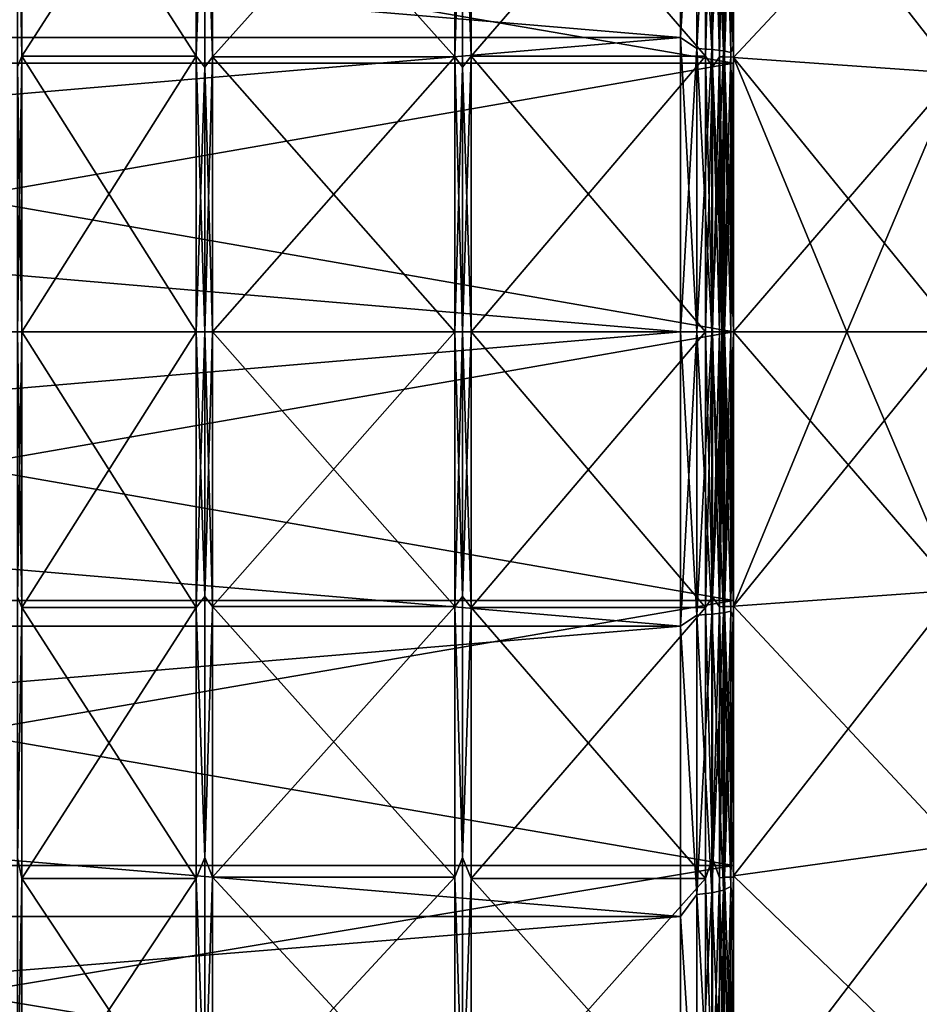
# Model space of a CAD drawing. Header units: metres. Extents: x 59 to 124, y -85 to 86.
# Tile 15 of 186: x 97 to 106, y -6 to 3. Entities that reach past the tile are written whole.
import ezdxf

# ---------------------------------------------------------------- set-up
doc = ezdxf.new("R2010")
doc.units = ezdxf.units.M
doc.layers.add('solid_21414500', color=7, linetype='CONTINUOUS')

msp = doc.modelspace()

# ---------------------------------------------------------------- linework, layer by layer
at = {"layer": 'solid_21414500'}
for points in [[(103.5, 2.772344, -22.832304), (71, 2.772341, -22.832281), (71, 5.50426, -22.331661)], [(103.5, 5.50426, -22.331661), (103.5, 2.772344, -22.832304), (71, 5.50426, -22.331661)], [(103.5, 5.50426, 22.331661), (71, 5.50426, 22.331661), (71, 2.772341, 22.832281)], [(103.5, 2.772344, 22.832304), (103.5, 5.50426, 22.331661), (71, 2.772341, 22.832281)], [(103.65406, 5.298555, -22.356361), (103.5, 2.772344, -22.832304), (103.5, 5.50426, -22.331661)], [(103.65406, 5.298555, 22.356361), (103.5, 5.50426, 22.331661), (103.5, 2.772344, 22.832304)], [(103.65406, 2.667313, -22.82032), (103.5, 2.772344, -22.832304), (103.65406, 5.298555, -22.356361)], [(103.65406, 5.298555, 22.356361), (103.5, 2.772344, 22.832304), (103.65406, 2.667313, 22.82032)], [(103.65406, 5.298555, 22.356361), (103.65406, 2.667313, 22.82032), (103.79364, 5.282186, 22.287294)], [(103.65406, 5.298555, -22.356361), (103.79364, 5.282186, -22.287294), (103.79364, 2.659073, -22.749819)], [(103.65406, 2.667313, -22.82032), (103.65406, 5.298555, -22.356361), (103.79364, 2.659073, -22.749819)], [(103.975525, 5.224489, 22.043854), (104, 2.700742, 22.337273), (104, 5.374328, 21.848721)], [(103.975525, 5.224489, -22.043854), (104, 5.374327, -21.848721), (104, 2.700742, -22.337273)], [(104, 5.374328, 21.848721), (104, 2.700742, 22.337273), (104, 5.025941, 20.389696)], [(104, 2.700742, -22.337273), (104, 5.374327, -21.848721), (104, 5.025941, -20.389696)], [(103.65406, 2.667313, 22.82032), (103.79364, 2.659073, 22.749819), (103.79364, 5.282186, 22.287294)], [(103.79364, 5.282186, 22.287294), (103.79364, 2.659073, 22.749819), (103.904419, 5.256663, 22.179604)], [(103.79364, 5.282186, -22.287294), (103.904419, 5.256663, -22.179604), (103.904419, 2.646224, -22.639894)], [(103.79364, 2.659073, -22.749819), (103.79364, 5.282186, -22.287294), (103.904419, 2.646224, -22.639894)], [(103.79364, 2.659073, 22.749819), (103.904419, 2.646224, 22.639894), (103.904419, 5.256663, 22.179604)], [(103.904419, 5.256663, 22.179604), (103.904419, 2.646224, 22.639894), (103.975525, 5.224489, 22.043854)], [(103.904419, 5.256663, -22.179604), (103.975525, 5.224489, -22.043854), (103.975525, 2.630028, -22.501328)], [(103.904419, 2.646224, -22.639894), (103.904419, 5.256663, -22.179604), (103.975525, 2.630028, -22.501328)], [(103.904419, 2.646224, 22.639894), (103.975525, 2.630028, 22.501328), (103.975525, 5.224489, 22.043854)], [(103.975525, 5.224489, 22.043854), (103.975525, 2.630028, 22.501328), (104, 2.700742, 22.337273)], [(103.975525, 2.630028, -22.501328), (103.975525, 5.224489, -22.043854), (104, 2.700742, -22.337273)], [(97.257149, 4.952338, 20.092426), (97.300003, 2.594398, 20.536774), (97.300003, 5.147881, 20.049671)], [(97.257149, 4.952338, -20.092426), (97.300003, 5.147881, -20.049671), (97.300003, 2.594398, -20.536774)], [(97.300003, 5.147881, -20.049671), (98.939323, 5.147881, -20.049671), (98.939323, 2.594398, -20.536774)], [(97.300003, 2.594398, -20.536774), (97.300003, 5.147881, -20.049671), (98.939323, 2.594398, -20.536774)], [(97.300003, 2.594398, 20.536774), (98.939323, 2.594398, 20.536774), (98.939323, 5.147881, 20.049671)], [(97.300003, 5.147881, 20.049671), (97.300003, 2.594398, 20.536774), (98.939323, 5.147881, 20.049671)], [(99.020859, 4.950563, -20.085224), (98.939323, 2.594398, -20.536774), (98.939323, 5.147881, -20.049671)], [(99.020859, 4.950563, 20.085224), (98.939323, 5.147881, 20.049671), (98.939323, 2.594398, 20.536774)], [(99.020859, 4.950563, -20.085224), (99.093475, 5.134655, -19.998161), (99.093475, 2.587733, -20.484013)], [(99.020859, 4.950563, 20.085224), (99.093475, 2.587733, 20.484013), (99.093475, 5.134655, 19.998161)], [(101.376526, 2.587733, -20.484013), (99.093475, 2.587733, -20.484013), (99.093475, 5.134655, -19.998161)], [(101.376526, 2.587733, -20.484013), (99.093475, 5.134655, -19.998161), (101.376526, 5.134655, -19.998161)], [(101.376526, 5.134655, 19.998161), (99.093475, 5.134655, 19.998161), (99.093475, 2.587733, 20.484013)], [(101.376526, 5.134655, 19.998161), (99.093475, 2.587733, 20.484013), (101.376526, 2.587733, 20.484013)], [(101.376526, 2.587733, -20.484013), (101.376526, 5.134655, -19.998161), (101.449142, 4.950563, -20.085224)], [(101.376526, 5.134655, 19.998161), (101.376526, 2.587733, 20.484013), (101.449142, 4.950563, 20.085224)], [(101.449142, 4.950563, 20.085224), (101.530678, 2.594398, 20.536774), (101.530678, 5.147881, 20.049671)], [(101.449142, 4.950563, -20.085224), (101.530678, 5.147881, -20.049671), (101.530678, 2.594398, -20.536774)], [(101.530678, 5.147881, -20.049671), (103.735001, 5.147881, -20.049671), (103.735001, 2.594398, -20.536774)], [(101.530678, 2.594398, -20.536774), (101.530678, 5.147881, -20.049671), (103.735001, 2.594398, -20.536774)], [(101.530678, 2.594398, 20.536774), (103.735001, 2.594398, 20.536774), (103.735001, 5.147881, 20.049671)], [(101.530678, 5.147881, 20.049671), (101.530678, 2.594398, 20.536774), (103.735001, 5.147881, 20.049671)], [(103.802521, 4.951992, -20.091021), (103.735001, 2.594398, -20.536774), (103.735001, 5.147881, -20.049671)], [(103.802521, 4.951992, 20.091021), (103.735001, 5.147881, 20.049671), (103.735001, 2.594398, 20.536774)], [(103.866585, 5.140321, -20.020229), (103.866585, 2.590588, -20.506617), (103.802521, 4.951992, -20.091021)], [(103.866585, 2.590588, 20.506617), (103.866585, 5.140321, 20.020229), (103.802521, 4.951992, 20.091021)], [(103.913132, 2.587733, -20.484013), (103.866585, 2.590588, -20.506617), (103.866585, 5.140321, -20.020229)], [(103.913132, 5.134655, -19.998161), (103.913132, 2.587733, -20.484013), (103.866585, 5.140321, -20.020229)], [(103.913132, 5.134655, 19.998161), (103.866585, 5.140321, 20.020229), (103.866585, 2.590588, 20.506617)], [(103.913132, 2.587733, 20.484013), (103.913132, 5.134655, 19.998161), (103.866585, 2.590588, 20.506617)], [(103.913132, 2.587733, 20.484013), (104, 2.587678, 20.484003), (104, 5.13471, 19.998148)], [(103.913132, 2.587733, 20.484013), (104, 5.13471, 19.998148), (103.913132, 5.134655, 19.998161)], [(103.913132, 5.134655, -19.998161), (104, 5.13471, -19.998148), (104, 2.587678, -20.484003)], [(103.913132, 5.134655, -19.998161), (104, 2.587678, -20.484003), (103.913132, 2.587733, -20.484013)], [(104, 5.123928, 19.956659), (104, 5.13471, 19.998148), (104, 2.587678, 20.484003)], [(104, 5.123928, -19.956659), (104, 2.587678, -20.484003), (104, 5.13471, -19.998148)], [(104, 2.582376, 20.44146), (104, 5.123928, 19.956659), (104, 2.587678, 20.484003)], [(104, 5.123928, -19.956659), (104, 2.582376, -20.44146), (104, 2.587678, -20.484003)], [(106.099998, 2.434099, -19.268036), (104, 2.582376, -20.44146), (104, 5.123928, -19.956659)], [(106.099998, 2.434099, -19.268036), (104, 5.123928, -19.956659), (106.099998, 4.829924, -18.811029)], [(106.099998, 4.829924, 18.811029), (104, 5.123928, 19.956659), (104, 2.582376, 20.44146)], [(89.5, 5.025941, 20.389696), (104, 5.025941, 20.389696), (104, 2.531156, 20.846886)], [(89.5, 2.531156, 20.846886), (89.5, 5.025941, 20.389696), (104, 2.531156, 20.846886)], [(89.5, 2.531156, -20.846886), (104, 2.531156, -20.846886), (104, 5.025941, -20.389696)], [(89.5, 5.025941, -20.389696), (89.5, 2.531156, -20.846886), (104, 5.025941, -20.389696)], [(104, 2.700742, 22.337273), (104, 2.531156, 20.846886), (104, 5.025941, 20.389696)], [(104, 2.700742, -22.337273), (104, 5.025941, -20.389696), (104, 2.531156, -20.846886)], [(97.257149, 4.952338, 20.092426), (97.257149, 2.494356, 20.542868), (97.300003, 2.594398, 20.536774)], [(97.257149, 2.494356, -20.542868), (97.257149, 4.952338, -20.092426), (97.300003, 2.594398, -20.536774)], [(99.020859, 2.493462, -20.535505), (98.939323, 2.594398, -20.536774), (99.020859, 4.950563, -20.085224)], [(99.020859, 4.950563, 20.085224), (98.939323, 2.594398, 20.536774), (99.020859, 2.493462, 20.535505)], [(99.020859, 2.493462, -20.535505), (99.020859, 4.950563, -20.085224), (99.093475, 2.587733, -20.484013)], [(99.020859, 4.950563, 20.085224), (99.020859, 2.493462, 20.535505), (99.093475, 2.587733, 20.484013)], [(101.376526, 2.587733, -20.484013), (101.449142, 4.950563, -20.085224), (101.449142, 2.493462, -20.535505)], [(101.376526, 2.587733, 20.484013), (101.449142, 2.493462, 20.535505), (101.449142, 4.950563, 20.085224)], [(101.449142, 2.493462, 20.535505), (101.530678, 2.594398, 20.536774), (101.449142, 4.950563, 20.085224)], [(101.449142, 4.950563, -20.085224), (101.530678, 2.594398, -20.536774), (101.449142, 2.493462, -20.535505)], [(103.802521, 4.951992, -20.091021), (103.802521, 2.494181, -20.541431), (103.735001, 2.594398, -20.536774)], [(103.802521, 2.494181, 20.541431), (103.802521, 4.951992, 20.091021), (103.735001, 2.594398, 20.536774)], [(103.866585, 2.590588, -20.506617), (103.802521, 2.494181, -20.541431), (103.802521, 4.951992, -20.091021)], [(103.866585, 2.590588, 20.506617), (103.802521, 4.951992, 20.091021), (103.802521, 2.494181, 20.541431)], [(106.099998, 4.829924, 18.811029), (104, 2.582376, 20.44146), (106.099998, 2.434099, 19.268036)], [(103.5, 2.772344, 22.832304), (71, 2.772341, 22.832281), (71, 0, 23)], [(103.5, 0, 23), (103.5, 2.772344, 22.832304), (71, 0, 23)], [(103.5, 2.772344, -22.832304), (103.5, 0, -23), (71, 2.772341, -22.832281)], [(103.5, 0, -23), (71, 0, -23), (71, 2.772341, -22.832281)], [(103.65406, 0, -22.975674), (103.5, 0, -23), (103.5, 2.772344, -22.832304)], [(103.65406, 2.667313, -22.82032), (103.65406, 0, -22.975674), (103.5, 2.772344, -22.832304)], [(103.65406, 2.667313, 22.82032), (103.5, 2.772344, 22.832304), (103.5, 0, 23)], [(103.975525, 2.630028, -22.501328), (104, 2.700742, -22.337273), (104, 0, -22.5)], [(103.975525, 0, 22.654509), (104, 0, 22.5), (104, 2.700742, 22.337273)], [(103.975525, 2.630028, 22.501328), (103.975525, 0, 22.654509), (104, 2.700742, 22.337273)], [(104, 2.700742, 22.337273), (104, 0, 22.5), (104, 2.531156, 20.846886)], [(104, 2.700742, -22.337273), (104, 2.531156, -20.846886), (104, 0, -21)], [(104, 2.700742, -22.337273), (104, 0, -21), (104, 0, -22.5)], [(103.65406, 2.667313, 22.82032), (103.5, 0, 23), (103.65406, 0, 22.975674)], [(103.65406, 2.667313, -22.82032), (103.79364, 0, -22.904694), (103.65406, 0, -22.975674)], [(103.65406, 2.667313, -22.82032), (103.79364, 2.659073, -22.749819), (103.79364, 0, -22.904694)], [(103.65406, 2.667313, 22.82032), (103.65406, 0, 22.975674), (103.79364, 2.659073, 22.749819)], [(103.79364, 2.659073, 22.749819), (103.65406, 0, 22.975674), (103.79364, 0, 22.904694)], [(103.79364, 2.659073, -22.749819), (103.904419, 0, -22.79402), (103.79364, 0, -22.904694)], [(103.79364, 2.659073, -22.749819), (103.904419, 2.646224, -22.639894), (103.904419, 0, -22.79402)], [(103.79364, 2.659073, 22.749819), (103.79364, 0, 22.904694), (103.904419, 2.646224, 22.639894)], [(103.904419, 2.646224, 22.639894), (103.79364, 0, 22.904694), (103.904419, 0, 22.79402)], [(103.904419, 2.646224, -22.639894), (103.975525, 0, -22.654509), (103.904419, 0, -22.79402)], [(103.904419, 2.646224, -22.639894), (103.975525, 2.630028, -22.501328), (103.975525, 0, -22.654509)], [(103.904419, 2.646224, 22.639894), (103.904419, 0, 22.79402), (103.975525, 2.630028, 22.501328)], [(103.975525, 2.630028, 22.501328), (103.904419, 0, 22.79402), (103.975525, 0, 22.654509)], [(103.975525, 2.630028, -22.501328), (104, 0, -22.5), (103.975525, 0, -22.654509)], [(89.5, 2.531156, 20.846886), (104, 0, 21), (89.5, 0, 21)], [(89.5, 2.531156, 20.846886), (104, 2.531156, 20.846886), (104, 0, 21)], [(89.5, 0, -21), (104, 0, -21), (104, 2.531156, -20.846886)], [(89.5, 2.531156, -20.846886), (89.5, 0, -21), (104, 2.531156, -20.846886)], [(97.257149, 2.494356, -20.542868), (97.300003, 2.594398, -20.536774), (97.300003, 0, -20.700001)], [(97.257149, 0, 20.693748), (97.300003, 0, 20.700001), (97.300003, 2.594398, 20.536774)], [(97.257149, 2.494356, 20.542868), (97.257149, 0, 20.693748), (97.300003, 2.594398, 20.536774)], [(97.300003, 2.594398, -20.536774), (98.939323, 0, -20.700001), (97.300003, 0, -20.700001)], [(97.300003, 2.594398, -20.536774), (98.939323, 2.594398, -20.536774), (98.939323, 0, -20.700001)], [(97.300003, 0, 20.700001), (98.939323, 0, 20.700001), (98.939323, 2.594398, 20.536774)], [(97.300003, 2.594398, 20.536774), (97.300003, 0, 20.700001), (98.939323, 2.594398, 20.536774)], [(99.020859, 0, -20.686331), (98.939323, 0, -20.700001), (98.939323, 2.594398, -20.536774)], [(99.020859, 0, -20.686331), (98.939323, 2.594398, -20.536774), (99.020859, 2.493462, -20.535505)], [(99.020859, 2.493462, 20.535505), (98.939323, 2.594398, 20.536774), (98.939323, 0, 20.700001)], [(99.020859, 2.493462, -20.535505), (99.093475, 2.587733, -20.484013), (99.093475, 0, -20.646818)], [(99.020859, 0, 20.686331), (99.093475, 0, 20.646818), (99.093475, 2.587733, 20.484013)], [(99.020859, 2.493462, 20.535505), (99.020859, 0, 20.686331), (99.093475, 2.587733, 20.484013)], [(101.376526, 0, -20.646818), (99.093475, 0, -20.646818), (99.093475, 2.587733, -20.484013)], [(101.376526, 2.587733, -20.484013), (101.376526, 0, -20.646818), (99.093475, 2.587733, -20.484013)], [(101.376526, 2.587733, 20.484013), (99.093475, 2.587733, 20.484013), (99.093475, 0, 20.646818)], [(101.376526, 2.587733, 20.484013), (99.093475, 0, 20.646818), (101.376526, 0, 20.646818)], [(101.376526, 2.587733, -20.484013), (101.449142, 0, -20.686331), (101.376526, 0, -20.646818)], [(101.376526, 2.587733, -20.484013), (101.449142, 2.493462, -20.535505), (101.449142, 0, -20.686331)], [(101.376526, 2.587733, 20.484013), (101.376526, 0, 20.646818), (101.449142, 2.493462, 20.535505)], [(101.449142, 2.493462, -20.535505), (101.530678, 2.594398, -20.536774), (101.530678, 0, -20.700001)], [(101.449142, 0, 20.686331), (101.530678, 0, 20.700001), (101.530678, 2.594398, 20.536774)], [(101.449142, 0, 20.686331), (101.530678, 2.594398, 20.536774), (101.449142, 2.493462, 20.535505)], [(101.530678, 2.594398, -20.536774), (103.735001, 0, -20.700001), (101.530678, 0, -20.700001)], [(101.530678, 2.594398, -20.536774), (103.735001, 2.594398, -20.536774), (103.735001, 0, -20.700001)], [(101.530678, 0, 20.700001), (103.735001, 0, 20.700001), (103.735001, 2.594398, 20.536774)], [(101.530678, 2.594398, 20.536774), (101.530678, 0, 20.700001), (103.735001, 2.594398, 20.536774)], [(103.802521, 0, -20.692303), (103.735001, 0, -20.700001), (103.735001, 2.594398, -20.536774)], [(103.802521, 2.494181, -20.541431), (103.802521, 0, -20.692303), (103.735001, 2.594398, -20.536774)], [(103.802521, 2.494181, 20.541431), (103.735001, 2.594398, 20.536774), (103.735001, 0, 20.700001)], [(103.866585, 2.590588, -20.506617), (103.866585, 0, -20.669603), (103.802521, 2.494181, -20.541431)], [(103.866585, 2.590588, 20.506617), (103.802521, 2.494181, 20.541431), (103.802521, 0, 20.692303)], [(103.866585, 2.590588, 20.506617), (103.802521, 0, 20.692303), (103.866585, 0, 20.669603)], [(103.913132, 2.587733, 20.484013), (103.866585, 2.590588, 20.506617), (103.866585, 0, 20.669603)], [(103.889862, 0, -20.658224), (103.866585, 0, -20.669603), (103.866585, 2.590588, -20.506617)], [(103.913132, 2.587733, -20.484013), (103.913132, 0, -20.646818), (103.866585, 2.590588, -20.506617)], [(103.889862, 0, -20.658224), (103.866585, 2.590588, -20.506617), (103.913132, 0, -20.646818)], [(103.889862, 0, 20.658224), (103.913132, 2.587733, 20.484013), (103.866585, 0, 20.669603)], [(103.889862, 0, 20.658224), (103.913132, 0, 20.646818), (103.913132, 2.587733, 20.484013)], [(103.913132, 2.587733, -20.484013), (104, 2.587678, -20.484003), (104, 0, -20.646818)], [(103.913132, 2.587733, -20.484013), (104, 0, -20.646818), (103.913132, 0, -20.646818)], [(103.913132, 0, 20.646818), (104, 2.587678, 20.484003), (103.913132, 2.587733, 20.484013)], [(103.913132, 0, 20.646818), (104, 0, 20.646818), (104, 2.587678, 20.484003)], [(104, 0, -20.603952), (104, 0, -20.646818), (104, 2.587678, -20.484003)], [(104, 2.582376, 20.44146), (104, 2.587678, 20.484003), (104, 0, 20.646818)], [(104, 2.582376, -20.44146), (104, 0, -20.603952), (104, 2.587678, -20.484003)], [(104, 2.582376, 20.44146), (104, 0, 20.646818), (104, 0, 20.603952)], [(106.099998, 2.434099, 19.268036), (104, 2.582376, 20.44146), (104, 0, 20.603952)], [(105.065506, 0, -20.040102), (104, 0, -20.603952), (104, 2.582376, -20.44146)], [(105.065506, 0, -20.040102), (104, 2.582376, -20.44146), (106.099998, 0, -19.4212)], [(106.099998, 2.434099, -19.268036), (106.099998, 0, -19.4212), (104, 2.582376, -20.44146)], [(104, 0, 22.5), (104, 0, 21), (104, 2.531156, 20.846886)], [(97.257149, 0, -20.693748), (97.257149, 2.494356, -20.542868), (97.300003, 0, -20.700001)], [(99.020859, 2.493462, 20.535505), (98.939323, 0, 20.700001), (99.020859, 0, 20.686331)], [(99.020859, 0, -20.686331), (99.020859, 2.493462, -20.535505), (99.093475, 0, -20.646818)], [(101.376526, 0, 20.646818), (101.449142, 0, 20.686331), (101.449142, 2.493462, 20.535505)], [(101.449142, 2.493462, -20.535505), (101.530678, 0, -20.700001), (101.449142, 0, -20.686331)], [(103.802521, 0, 20.692303), (103.802521, 2.494181, 20.541431), (103.735001, 0, 20.700001)], [(103.866585, 0, -20.669603), (103.802521, 0, -20.692303), (103.802521, 2.494181, -20.541431)], [(106.099998, 2.434099, 19.268036), (104, 0, 20.603952), (105.065506, 0, 20.040102)], [(106.099998, 2.434099, 19.268036), (105.065506, 0, 20.040102), (106.099998, 0, 19.4212)], [(103.5, 0, 23), (71, 0, 23), (71, -2.772341, 22.832281)], [(103.5, -2.772344, 22.832304), (103.5, 0, 23), (71, -2.772341, 22.832281)], [(104, -2.531156, 20.846886), (89.5, 0, 21), (104, 0, 21)], [(89.5, -2.531156, 20.846886), (89.5, 0, 21), (104, -2.531156, 20.846886)], [(89.5, -2.531156, -20.846886), (104, 0, -21), (89.5, 0, -21)], [(89.5, -2.531156, -20.846886), (104, -2.531156, -20.846886), (104, 0, -21)], [(97.257149, 0, -20.693748), (97.300003, 0, -20.700001), (97.300003, -2.594398, -20.536774)], [(97.257149, -2.494356, 20.542868), (97.300003, -2.594398, 20.536774), (97.300003, 0, 20.700001)], [(97.257149, -2.494356, 20.542868), (97.300003, 0, 20.700001), (97.257149, 0, 20.693748)], [(97.257149, -2.494356, -20.542868), (97.257149, 0, -20.693748), (97.300003, -2.594398, -20.536774)], [(97.300003, -2.594398, 20.536774), (98.939323, 0, 20.700001), (97.300003, 0, 20.700001)], [(97.300003, -2.594398, 20.536774), (98.939323, -2.594398, 20.536774), (98.939323, 0, 20.700001)], [(99.020859, -2.493462, -20.535505), (98.939323, 0, -20.700001), (99.020859, 0, -20.686331)], [(99.020859, 0, 20.686331), (98.939323, 0, 20.700001), (98.939323, -2.594398, 20.536774)], [(99.093475, -2.587733, -20.484013), (99.020859, 0, -20.686331), (99.093475, 0, -20.646818)], [(99.020859, -2.493462, 20.535505), (99.093475, 0, 20.646818), (99.020859, 0, 20.686331)], [(99.020859, -2.493462, 20.535505), (99.093475, -2.587733, 20.484013), (99.093475, 0, 20.646818)], [(99.020859, -2.493462, -20.535505), (99.020859, 0, -20.686331), (99.093475, -2.587733, -20.484013)], [(101.376526, 0, 20.646818), (99.093475, 0, 20.646818), (99.093475, -2.587733, 20.484013)], [(101.376526, -2.587733, 20.484013), (101.376526, 0, 20.646818), (99.093475, -2.587733, 20.484013)], [(101.449142, -2.493462, -20.535505), (101.376526, 0, -20.646818), (101.449142, 0, -20.686331)], [(101.376526, -2.587733, 20.484013), (101.449142, 0, 20.686331), (101.376526, 0, 20.646818)], [(101.449142, 0, -20.686331), (101.530678, 0, -20.700001), (101.530678, -2.594398, -20.536774)], [(101.449142, -2.493462, 20.535505), (101.530678, -2.594398, 20.536774), (101.530678, 0, 20.700001)], [(101.449142, -2.493462, 20.535505), (101.530678, 0, 20.700001), (101.449142, 0, 20.686331)], [(101.449142, -2.493462, -20.535505), (101.449142, 0, -20.686331), (101.530678, -2.594398, -20.536774)], [(103.735001, -2.594398, -20.536774), (101.530678, 0, -20.700001), (103.735001, 0, -20.700001)], [(101.530678, -2.594398, 20.536774), (103.735001, 0, 20.700001), (101.530678, 0, 20.700001)], [(101.530678, -2.594398, 20.536774), (103.735001, -2.594398, 20.536774), (103.735001, 0, 20.700001)], [(103.65406, -2.667313, -22.82032), (103.5, 0, -23), (103.65406, 0, -22.975674)], [(103.65406, 0, 22.975674), (103.5, 0, 23), (103.5, -2.772344, 22.832304)], [(103.65406, 0, -22.975674), (103.79364, 0, -22.904694), (103.79364, -2.659073, -22.749819)], [(103.65406, -2.667313, -22.82032), (103.65406, 0, -22.975674), (103.79364, -2.659073, -22.749819)], [(103.802521, -2.494181, -20.541431), (103.735001, -2.594398, -20.536774), (103.735001, 0, -20.700001)], [(103.802521, -2.494181, -20.541431), (103.735001, 0, -20.700001), (103.802521, 0, -20.692303)], [(103.802521, 0, 20.692303), (103.735001, 0, 20.700001), (103.735001, -2.594398, 20.536774)], [(103.802521, -2.494181, 20.541431), (103.802521, 0, 20.692303), (103.735001, -2.594398, 20.536774)], [(103.79364, 0, -22.904694), (103.904419, 0, -22.79402), (103.904419, -2.646224, -22.639894)], [(103.79364, -2.659073, -22.749819), (103.79364, 0, -22.904694), (103.904419, -2.646224, -22.639894)], [(103.866585, -2.590588, -20.506617), (103.802521, 0, -20.692303), (103.866585, 0, -20.669603)], [(103.802521, -2.494181, 20.541431), (103.866585, 0, 20.669603), (103.802521, 0, 20.692303)], [(103.866585, -2.590588, 20.506617), (103.866585, 0, 20.669603), (103.802521, -2.494181, 20.541431)], [(103.889862, 0, 20.658224), (103.866585, 0, 20.669603), (103.866585, -2.590588, 20.506617)], [(103.913132, -2.587733, -20.484013), (103.866585, -2.590588, -20.506617), (103.866585, 0, -20.669603)], [(103.913132, -2.587733, -20.484013), (103.866585, 0, -20.669603), (103.889862, 0, -20.658224)], [(103.889862, 0, 20.658224), (103.866585, -2.590588, 20.506617), (103.913132, 0, 20.646818)], [(103.913132, -2.587733, 20.484013), (103.913132, 0, 20.646818), (103.866585, -2.590588, 20.506617)], [(103.904419, 0, -22.79402), (103.975525, 0, -22.654509), (103.975525, -2.630028, -22.501328)], [(103.904419, -2.646224, -22.639894), (103.904419, 0, -22.79402), (103.975525, -2.630028, -22.501328)], [(103.913132, -2.587733, 20.484013), (104, -2.587678, 20.484003), (104, 0, 20.646818)], [(103.913132, -2.587733, 20.484013), (104, 0, 20.646818), (103.913132, 0, 20.646818)], [(103.975525, 0, -22.654509), (104, 0, -22.5), (104, -2.700742, -22.337273)], [(103.975525, -2.630028, -22.501328), (103.975525, 0, -22.654509), (104, -2.700742, -22.337273)], [(103.975525, -2.630028, 22.501328), (104, -2.700742, 22.337273), (104, 0, 22.5)], [(103.975525, 0, 22.654509), (103.975525, -2.630028, 22.501328), (104, 0, 22.5)], [(104, -2.700742, 22.337273), (104, -2.531156, 20.846886), (104, 0, 21)], [(104, 0, 22.5), (104, -2.700742, 22.337273), (104, 0, 21)], [(104, 0, -22.5), (104, 0, -21), (104, -2.531156, -20.846886)], [(104, 0, 20.603952), (104, 0, 20.646818), (104, -2.587678, 20.484003)], [(104, -2.582376, 20.44146), (104, 0, 20.603952), (104, -2.587678, 20.484003)], [(105.065506, 0, 20.040102), (104, 0, 20.603952), (104, -2.582376, 20.44146)], [(106.099998, 0, 19.4212), (105.065506, 0, 20.040102), (104, -2.582376, 20.44146)], [(106.099998, -2.434099, 19.268036), (106.099998, 0, 19.4212), (104, -2.582376, 20.44146)], [(103.5, -2.772344, -22.832304), (71, -2.772341, -22.832281), (71, 0, -23)], [(103.5, -2.772344, -22.832304), (71, 0, -23), (103.5, 0, -23)], [(98.939323, -2.594398, -20.536774), (97.300003, 0, -20.700001), (98.939323, 0, -20.700001)], [(97.300003, -2.594398, -20.536774), (97.300003, 0, -20.700001), (98.939323, -2.594398, -20.536774)], [(99.020859, -2.493462, -20.535505), (98.939323, -2.594398, -20.536774), (98.939323, 0, -20.700001)], [(99.020859, -2.493462, 20.535505), (99.020859, 0, 20.686331), (98.939323, -2.594398, 20.536774)], [(101.376526, -2.587733, -20.484013), (99.093475, -2.587733, -20.484013), (99.093475, 0, -20.646818)], [(101.376526, -2.587733, -20.484013), (99.093475, 0, -20.646818), (101.376526, 0, -20.646818)], [(101.376526, -2.587733, -20.484013), (101.376526, 0, -20.646818), (101.449142, -2.493462, -20.535505)], [(101.376526, -2.587733, 20.484013), (101.449142, -2.493462, 20.535505), (101.449142, 0, 20.686331)], [(101.530678, -2.594398, -20.536774), (101.530678, 0, -20.700001), (103.735001, -2.594398, -20.536774)], [(103.65406, -2.667313, -22.82032), (103.5, -2.772344, -22.832304), (103.5, 0, -23)], [(103.65406, 0, 22.975674), (103.5, -2.772344, 22.832304), (103.65406, -2.667313, 22.82032)], [(103.65406, -2.667313, 22.82032), (103.79364, -2.659073, 22.749819), (103.79364, 0, 22.904694)], [(103.65406, 0, 22.975674), (103.65406, -2.667313, 22.82032), (103.79364, 0, 22.904694)], [(103.79364, -2.659073, 22.749819), (103.904419, -2.646224, 22.639894), (103.904419, 0, 22.79402)], [(103.79364, 0, 22.904694), (103.79364, -2.659073, 22.749819), (103.904419, 0, 22.79402)], [(103.866585, -2.590588, -20.506617), (103.802521, -2.494181, -20.541431), (103.802521, 0, -20.692303)], [(103.913132, -2.587733, -20.484013), (103.889862, 0, -20.658224), (103.913132, 0, -20.646818)], [(103.904419, -2.646224, 22.639894), (103.975525, -2.630028, 22.501328), (103.975525, 0, 22.654509)], [(103.904419, 0, 22.79402), (103.904419, -2.646224, 22.639894), (103.975525, 0, 22.654509)], [(103.913132, 0, -20.646818), (104, 0, -20.646818), (104, -2.587678, -20.484003)], [(103.913132, -2.587733, -20.484013), (103.913132, 0, -20.646818), (104, -2.587678, -20.484003)], [(104, -2.700742, -22.337273), (104, 0, -22.5), (104, -2.531156, -20.846886)], [(104, -2.582376, -20.44146), (104, -2.587678, -20.484003), (104, 0, -20.646818)], [(104, 0, -20.603952), (104, -2.582376, -20.44146), (104, 0, -20.646818)], [(106.099998, -2.434099, -19.268036), (104, -2.582376, -20.44146), (104, 0, -20.603952)], [(106.099998, -2.434099, -19.268036), (104, 0, -20.603952), (105.065506, 0, -20.040102)], [(106.099998, -2.434099, -19.268036), (105.065506, 0, -20.040102), (106.099998, 0, -19.4212)], [(97.257149, -4.952338, -20.092426), (97.257149, -2.494356, -20.542868), (97.300003, -2.594398, -20.536774)], [(97.257149, -2.494356, 20.542868), (97.257149, -4.952338, 20.092426), (97.300003, -2.594398, 20.536774)], [(99.020859, -2.493462, 20.535505), (98.939323, -2.594398, 20.536774), (99.020859, -4.950563, 20.085224)], [(99.020859, -4.950563, -20.085224), (98.939323, -2.594398, -20.536774), (99.020859, -2.493462, -20.535505)], [(99.020859, -2.493462, 20.535505), (99.020859, -4.950563, 20.085224), (99.093475, -2.587733, 20.484013)], [(99.020859, -4.950563, -20.085224), (99.020859, -2.493462, -20.535505), (99.093475, -2.587733, -20.484013)], [(101.376526, -2.587733, 20.484013), (101.449142, -4.950563, 20.085224), (101.449142, -2.493462, 20.535505)], [(101.376526, -2.587733, -20.484013), (101.449142, -2.493462, -20.535505), (101.449142, -4.950563, -20.085224)], [(101.449142, -2.493462, -20.535505), (101.530678, -2.594398, -20.536774), (101.449142, -4.950563, -20.085224)], [(101.449142, -4.950563, 20.085224), (101.530678, -2.594398, 20.536774), (101.449142, -2.493462, 20.535505)], [(103.802521, -4.951992, 20.091021), (103.802521, -2.494181, 20.541431), (103.735001, -2.594398, 20.536774)], [(103.802521, -2.494181, -20.541431), (103.802521, -4.951992, -20.091021), (103.735001, -2.594398, -20.536774)], [(103.866585, -2.590588, 20.506617), (103.802521, -2.494181, 20.541431), (103.802521, -4.951992, 20.091021)], [(103.866585, -2.590588, -20.506617), (103.802521, -4.951992, -20.091021), (103.802521, -2.494181, -20.541431)], [(106.099998, -2.434099, 19.268036), (104, -2.582376, 20.44146), (104, -5.123928, 19.956659)], [(106.099998, -4.829924, 18.811029), (106.099998, -2.434099, 19.268036), (104, -5.123928, 19.956659)], [(106.099998, -2.434099, -19.268036), (106.099998, -4.829924, -18.811029), (104, -2.582376, -20.44146)], [(89.5, -5.025941, -20.389696), (104, -5.025941, -20.389696), (104, -2.531156, -20.846886)], [(89.5, -2.531156, -20.846886), (89.5, -5.025941, -20.389696), (104, -2.531156, -20.846886)], [(89.5, -2.531156, 20.846886), (104, -2.531156, 20.846886), (104, -5.025941, 20.389696)], [(89.5, -5.025941, 20.389696), (89.5, -2.531156, 20.846886), (104, -5.025941, 20.389696)], [(97.257149, -4.952338, -20.092426), (97.300003, -2.594398, -20.536774), (97.300003, -5.147881, -20.049671)], [(97.257149, -4.952338, 20.092426), (97.300003, -5.147881, 20.049671), (97.300003, -2.594398, 20.536774)], [(97.300003, -5.147881, 20.049671), (98.939323, -5.147881, 20.049671), (98.939323, -2.594398, 20.536774)], [(97.300003, -2.594398, 20.536774), (97.300003, -5.147881, 20.049671), (98.939323, -2.594398, 20.536774)], [(97.300003, -2.594398, -20.536774), (98.939323, -2.594398, -20.536774), (98.939323, -5.147881, -20.049671)], [(97.300003, -5.147881, -20.049671), (97.300003, -2.594398, -20.536774), (98.939323, -5.147881, -20.049671)], [(99.020859, -4.950563, 20.085224), (98.939323, -2.594398, 20.536774), (98.939323, -5.147881, 20.049671)], [(99.020859, -4.950563, -20.085224), (98.939323, -5.147881, -20.049671), (98.939323, -2.594398, -20.536774)], [(99.020859, -4.950563, 20.085224), (99.093475, -5.134655, 19.998161), (99.093475, -2.587733, 20.484013)], [(99.020859, -4.950563, -20.085224), (99.093475, -2.587733, -20.484013), (99.093475, -5.134655, -19.998161)], [(101.376526, -2.587733, 20.484013), (99.093475, -2.587733, 20.484013), (99.093475, -5.134655, 19.998161)], [(101.376526, -2.587733, 20.484013), (99.093475, -5.134655, 19.998161), (101.376526, -5.134655, 19.998161)], [(101.376526, -5.134655, -19.998161), (99.093475, -5.134655, -19.998161), (99.093475, -2.587733, -20.484013)], [(101.376526, -5.134655, -19.998161), (99.093475, -2.587733, -20.484013), (101.376526, -2.587733, -20.484013)], [(101.376526, -2.587733, 20.484013), (101.376526, -5.134655, 19.998161), (101.449142, -4.950563, 20.085224)], [(101.376526, -5.134655, -19.998161), (101.376526, -2.587733, -20.484013), (101.449142, -4.950563, -20.085224)], [(101.449142, -4.950563, -20.085224), (101.530678, -2.594398, -20.536774), (101.530678, -5.147881, -20.049671)], [(101.449142, -4.950563, 20.085224), (101.530678, -5.147881, 20.049671), (101.530678, -2.594398, 20.536774)], [(101.530678, -5.147881, 20.049671), (103.735001, -5.147881, 20.049671), (103.735001, -2.594398, 20.536774)], [(101.530678, -2.594398, 20.536774), (101.530678, -5.147881, 20.049671), (103.735001, -2.594398, 20.536774)], [(101.530678, -2.594398, -20.536774), (103.735001, -2.594398, -20.536774), (103.735001, -5.147881, -20.049671)], [(101.530678, -5.147881, -20.049671), (101.530678, -2.594398, -20.536774), (103.735001, -5.147881, -20.049671)], [(103.802521, -4.951992, 20.091021), (103.735001, -2.594398, 20.536774), (103.735001, -5.147881, 20.049671)], [(103.802521, -4.951992, -20.091021), (103.735001, -5.147881, -20.049671), (103.735001, -2.594398, -20.536774)], [(103.866585, -5.140321, 20.020229), (103.866585, -2.590588, 20.506617), (103.802521, -4.951992, 20.091021)], [(103.866585, -2.590588, -20.506617), (103.866585, -5.140321, -20.020229), (103.802521, -4.951992, -20.091021)], [(103.913132, -2.587733, 20.484013), (103.866585, -2.590588, 20.506617), (103.866585, -5.140321, 20.020229)], [(103.913132, -5.134655, 19.998161), (103.913132, -2.587733, 20.484013), (103.866585, -5.140321, 20.020229)], [(103.913132, -2.587733, -20.484013), (103.913132, -5.134655, -19.998161), (103.866585, -2.590588, -20.506617)], [(103.913132, -5.134655, -19.998161), (103.866585, -5.140321, -20.020229), (103.866585, -2.590588, -20.506617)], [(103.913132, -2.587733, -20.484013), (104, -2.587678, -20.484003), (104, -5.13471, -19.998148)], [(103.913132, -5.134655, 19.998161), (104, -5.13471, 19.998148), (104, -2.587678, 20.484003)], [(103.913132, -5.134655, 19.998161), (104, -2.587678, 20.484003), (103.913132, -2.587733, 20.484013)], [(103.913132, -2.587733, -20.484013), (104, -5.13471, -19.998148), (103.913132, -5.134655, -19.998161)], [(104, -2.700742, -22.337273), (104, -2.531156, -20.846886), (104, -5.025941, -20.389696)], [(104, -2.700742, 22.337273), (104, -5.025941, 20.389696), (104, -2.531156, 20.846886)], [(104, -2.582376, -20.44146), (104, -5.123928, -19.956659), (104, -2.587678, -20.484003)], [(104, -5.123928, 19.956659), (104, -2.582376, 20.44146), (104, -2.587678, 20.484003)], [(106.099998, -4.829924, -18.811029), (104, -5.123928, -19.956659), (104, -2.582376, -20.44146)], [(104, -5.123928, -19.956659), (104, -5.13471, -19.998148), (104, -2.587678, -20.484003)], [(104, -5.123928, 19.956659), (104, -2.587678, 20.484003), (104, -5.13471, 19.998148)], [(103.65406, -2.667313, 22.82032), (103.5, -2.772344, 22.832304), (103.65406, -5.298555, 22.356361)], [(103.65406, -5.298555, -22.356361), (103.5, -2.772344, -22.832304), (103.65406, -2.667313, -22.82032)], [(103.65406, -2.667313, -22.82032), (103.79364, -2.659073, -22.749819), (103.79364, -5.282186, -22.287294)], [(103.65406, -5.298555, 22.356361), (103.79364, -5.282186, 22.287294), (103.79364, -2.659073, 22.749819)], [(103.65406, -2.667313, 22.82032), (103.65406, -5.298555, 22.356361), (103.79364, -2.659073, 22.749819)], [(103.65406, -5.298555, -22.356361), (103.65406, -2.667313, -22.82032), (103.79364, -5.282186, -22.287294)], [(103.79364, -2.659073, -22.749819), (103.904419, -2.646224, -22.639894), (103.904419, -5.256663, -22.179604)], [(103.79364, -5.282186, 22.287294), (103.904419, -5.256663, 22.179604), (103.904419, -2.646224, 22.639894)], [(103.79364, -2.659073, 22.749819), (103.79364, -5.282186, 22.287294), (103.904419, -2.646224, 22.639894)], [(103.79364, -5.282186, -22.287294), (103.79364, -2.659073, -22.749819), (103.904419, -5.256663, -22.179604)], [(103.904419, -2.646224, -22.639894), (103.975525, -2.630028, -22.501328), (103.975525, -5.224489, -22.043854)], [(103.904419, -5.256663, 22.179604), (103.975525, -5.224489, 22.043854), (103.975525, -2.630028, 22.501328)], [(103.904419, -2.646224, 22.639894), (103.904419, -5.256663, 22.179604), (103.975525, -2.630028, 22.501328)], [(103.904419, -5.256663, -22.179604), (103.904419, -2.646224, -22.639894), (103.975525, -5.224489, -22.043854)], [(103.975525, -5.224489, -22.043854), (103.975525, -2.630028, -22.501328), (104, -2.700742, -22.337273)], [(103.975525, -2.630028, 22.501328), (103.975525, -5.224489, 22.043854), (104, -2.700742, 22.337273)], [(103.5, -2.772344, 22.832304), (71, -2.772341, 22.832281), (71, -5.50426, 22.331661)], [(103.5, -5.50426, -22.331661), (71, -5.50426, -22.331661), (71, -2.772341, -22.832281)], [(103.5, -2.772344, -22.832304), (103.5, -5.50426, -22.331661), (71, -2.772341, -22.832281)], [(103.5, -5.50426, 22.331661), (103.5, -2.772344, 22.832304), (71, -5.50426, 22.331661)], [(103.65406, -5.298555, 22.356361), (103.5, -2.772344, 22.832304), (103.5, -5.50426, 22.331661)], [(103.65406, -5.298555, -22.356361), (103.5, -5.50426, -22.331661), (103.5, -2.772344, -22.832304)], [(103.975525, -5.224489, -22.043854), (104, -2.700742, -22.337273), (104, -5.374328, -21.848721)], [(103.975525, -5.224489, 22.043854), (104, -5.374327, 21.848721), (104, -2.700742, 22.337273)], [(104, -5.374328, -21.848721), (104, -2.700742, -22.337273), (104, -5.025941, -20.389696)], [(104, -2.700742, 22.337273), (104, -5.374327, 21.848721), (104, -5.025941, 20.389696)], [(106.099998, -4.829924, 18.811029), (104, -5.123928, 19.956659), (104, -7.584867, 19.15703)], [(106.099998, -7.149357, 18.057375), (106.099998, -4.829924, 18.811029), (104, -7.584867, 19.15703)], [(106.099998, -4.829924, -18.811029), (106.099998, -7.149357, -18.057375), (104, -5.123928, -19.956659)], [(97.257149, -7.338104, -19.348991), (97.257149, -4.952338, -20.092426), (97.300003, -5.147881, -20.049671)], [(97.257149, -4.952338, 20.092426), (97.257149, -7.338104, 19.348991), (97.300003, -5.147881, 20.049671)], [(99.020859, -4.950563, 20.085224), (98.939323, -5.147881, 20.049671), (99.020859, -7.335474, 19.342056)], [(99.020859, -7.335474, -19.342056), (98.939323, -5.147881, -20.049671), (99.020859, -4.950563, -20.085224)], [(99.020859, -4.950563, 20.085224), (99.020859, -7.335474, 19.342056), (99.093475, -5.134655, 19.998161)], [(99.020859, -7.335474, -19.342056), (99.020859, -4.950563, -20.085224), (99.093475, -5.134655, -19.998161)], [(101.376526, -5.134655, 19.998161), (101.449142, -7.335474, 19.342056), (101.449142, -4.950563, 20.085224)], [(101.376526, -5.134655, -19.998161), (101.449142, -4.950563, -20.085224), (101.449142, -7.335474, -19.342056)], [(101.449142, -4.950563, -20.085224), (101.530678, -5.147881, -20.049671), (101.449142, -7.335474, -19.342056)], [(101.449142, -7.335474, 19.342056), (101.530678, -5.147881, 20.049671), (101.449142, -4.950563, 20.085224)], [(103.802521, -7.337592, 19.347639), (103.802521, -4.951992, 20.091021), (103.735001, -5.147881, 20.049671)], [(103.802521, -4.951992, -20.091021), (103.802521, -7.337592, -19.347639), (103.735001, -5.147881, -20.049671)], [(103.866585, -5.140321, 20.020229), (103.802521, -4.951992, 20.091021), (103.802521, -7.337592, 19.347639)], [(103.866585, -5.140321, -20.020229), (103.802521, -7.337592, -19.347639), (103.802521, -4.951992, -20.091021)], [(89.5, -7.446501, -19.63538), (104, -7.446501, -19.63538), (104, -5.025941, -20.389696)], [(89.5, -5.025941, -20.389696), (89.5, -7.446501, -19.63538), (104, -5.025941, -20.389696)], [(89.5, -5.025941, 20.389696), (104, -5.025941, 20.389696), (104, -7.446501, 19.63538)], [(89.5, -7.446501, 19.63538), (89.5, -5.025941, 20.389696), (104, -7.446501, 19.63538)], [(104, -5.374328, -21.848721), (104, -5.025941, -20.389696), (104, -7.446501, -19.63538)], [(104, -5.374327, 21.848721), (104, -7.446501, 19.63538), (104, -5.025941, 20.389696)], [(97.257149, -7.338104, -19.348991), (97.300003, -5.147881, -20.049671), (97.300003, -7.620178, -19.246374)], [(97.257149, -7.338104, 19.348991), (97.300003, -7.620178, 19.246374), (97.300003, -5.147881, 20.049671)], [(97.300003, -7.620178, 19.246374), (98.939323, -7.620178, 19.246374), (98.939323, -5.147881, 20.049671)], [(97.300003, -5.147881, 20.049671), (97.300003, -7.620178, 19.246374), (98.939323, -5.147881, 20.049671)], [(97.300003, -5.147881, -20.049671), (98.939323, -5.147881, -20.049671), (98.939323, -7.620178, -19.246374)], [(97.300003, -7.620178, -19.246374), (97.300003, -5.147881, -20.049671), (98.939323, -7.620178, -19.246374)], [(99.020859, -7.335474, 19.342056), (98.939323, -5.147881, 20.049671), (98.939323, -7.620178, 19.246374)], [(99.020859, -7.335474, -19.342056), (98.939323, -7.620178, -19.246374), (98.939323, -5.147881, -20.049671)], [(99.020859, -7.335474, 19.342056), (99.093475, -7.600601, 19.196926), (99.093475, -5.134655, 19.998161)], [(99.020859, -7.335474, -19.342056), (99.093475, -5.134655, -19.998161), (99.093475, -7.600601, -19.196926)], [(101.376526, -5.134655, 19.998161), (99.093475, -5.134655, 19.998161), (99.093475, -7.600601, 19.196926)], [(101.376526, -5.134655, 19.998161), (99.093475, -7.600601, 19.196926), (101.376526, -7.600601, 19.196926)], [(101.376526, -7.600601, -19.196926), (99.093475, -7.600601, -19.196926), (99.093475, -5.134655, -19.998161)], [(101.376526, -7.600601, -19.196926), (99.093475, -5.134655, -19.998161), (101.376526, -5.134655, -19.998161)], [(101.376526, -5.134655, 19.998161), (101.376526, -7.600601, 19.196926), (101.449142, -7.335474, 19.342056)], [(101.376526, -7.600601, -19.196926), (101.376526, -5.134655, -19.998161), (101.449142, -7.335474, -19.342056)], [(101.449142, -7.335474, -19.342056), (101.530678, -5.147881, -20.049671), (101.530678, -7.620178, -19.246374)], [(101.449142, -7.335474, 19.342056), (101.530678, -7.620178, 19.246374), (101.530678, -5.147881, 20.049671)], [(101.530678, -7.620178, 19.246374), (103.735001, -7.620178, 19.246374), (103.735001, -5.147881, 20.049671)], [(101.530678, -5.147881, 20.049671), (101.530678, -7.620178, 19.246374), (103.735001, -5.147881, 20.049671)], [(101.530678, -5.147881, -20.049671), (103.735001, -5.147881, -20.049671), (103.735001, -7.620178, -19.246374)], [(101.530678, -7.620178, -19.246374), (101.530678, -5.147881, -20.049671), (103.735001, -7.620178, -19.246374)], [(103.802521, -7.337592, 19.347639), (103.735001, -5.147881, 20.049671), (103.735001, -7.620178, 19.246374)], [(103.802521, -7.337592, -19.347639), (103.735001, -7.620178, -19.246374), (103.735001, -5.147881, -20.049671)], [(103.866585, -7.608989, 19.218111), (103.866585, -5.140321, 20.020229), (103.802521, -7.337592, 19.347639)], [(103.866585, -5.140321, -20.020229), (103.866585, -7.608989, -19.218111), (103.802521, -7.337592, -19.347639)], [(103.913132, -5.134655, 19.998161), (103.866585, -5.140321, 20.020229), (103.866585, -7.608989, 19.218111)], [(103.913132, -7.600601, 19.196926), (103.913132, -5.134655, 19.998161), (103.866585, -7.608989, 19.218111)], [(103.913132, -5.134655, -19.998161), (103.913132, -7.600601, -19.196926), (103.866585, -5.140321, -20.020229)], [(103.913132, -7.600601, -19.196926), (103.866585, -7.608989, -19.218111), (103.866585, -5.140321, -20.020229)], [(103.913132, -5.134655, -19.998161), (104, -5.13471, -19.998148), (104, -7.600666, -19.196863)], [(103.913132, -5.134655, -19.998161), (104, -7.600666, -19.196863), (103.913132, -7.600601, -19.196926)], [(103.913132, -7.600601, 19.196926), (104, -5.13471, 19.998148), (103.913132, -5.134655, 19.998161)], [(103.913132, -7.600601, 19.196926), (104, -7.600666, 19.196863), (104, -5.13471, 19.998148)], [(104, -5.123928, -19.956659), (104, -7.584867, -19.15703), (104, -5.13471, -19.998148)], [(104, -7.584867, 19.15703), (104, -5.123928, 19.956659), (104, -5.13471, 19.998148)], [(106.099998, -7.149357, -18.057375), (104, -7.584867, -19.15703), (104, -5.123928, -19.956659)], [(104, -7.584867, -19.15703), (104, -7.600666, -19.196863), (104, -5.13471, -19.998148)], [(104, -7.584867, 19.15703), (104, -5.13471, 19.998148), (104, -7.600666, 19.196863)], [(103.65406, -5.298555, -22.356361), (103.79364, -5.282186, -22.287294), (103.79364, -7.833867, -21.523371)], [(103.65406, -7.858143, 21.590071), (103.79364, -7.833867, 21.523371), (103.79364, -5.282186, 22.287294)], [(103.65406, -5.298555, 22.356361), (103.65406, -7.858143, 21.590071), (103.79364, -5.282186, 22.287294)], [(103.79364, -5.282186, -22.287294), (103.904419, -5.256663, -22.179604), (103.904419, -7.796014, -21.419373)], [(103.79364, -7.833867, 21.523371), (103.904419, -7.796014, 21.419373), (103.904419, -5.256663, 22.179604)], [(103.79364, -5.282186, 22.287294), (103.79364, -7.833867, 21.523371), (103.904419, -5.256663, 22.179604)], [(103.79364, -7.833867, -21.523371), (103.79364, -5.282186, -22.287294), (103.904419, -7.796014, -21.419373)], [(103.904419, -5.256663, -22.179604), (103.975525, -5.224489, -22.043854), (103.975525, -7.748298, -21.288275)], [(103.904419, -7.796014, 21.419373), (103.975525, -7.748298, 21.288275), (103.975525, -5.224489, 22.043854)], [(103.904419, -5.256663, 22.179604), (103.904419, -7.796014, 21.419373), (103.975525, -5.224489, 22.043854)], [(103.904419, -7.796014, -21.419373), (103.904419, -5.256663, -22.179604), (103.975525, -7.748298, -21.288275)], [(103.975525, -7.748298, -21.288275), (103.975525, -5.224489, -22.043854), (104, -5.374328, -21.848721)], [(103.975525, -5.224489, 22.043854), (103.975525, -7.748298, 21.288275), (104, -5.374327, 21.848721)], [(103.65406, -5.298555, 22.356361), (103.5, -5.50426, 22.331661), (103.65406, -7.858143, 21.590071)], [(103.65406, -7.858143, -21.590071), (103.5, -5.50426, -22.331661), (103.65406, -5.298555, -22.356361)], [(103.65406, -7.858143, -21.590071), (103.65406, -5.298555, -22.356361), (103.79364, -7.833867, -21.523371)], [(103.975525, -7.748298, 21.288275), (104, -7.969882, 21.041162), (104, -5.374327, 21.848721)], [(103.975525, -7.748298, -21.288275), (104, -5.374328, -21.848721), (104, -7.969883, -21.041162)], [(104, -5.374327, 21.848721), (104, -7.969882, 21.041162), (104, -7.446501, 19.63538)], [(104, -7.969883, -21.041162), (104, -5.374328, -21.848721), (104, -7.446501, -19.63538)], [(103.5, -5.50426, 22.331661), (71, -5.50426, 22.331661), (71, -8.155905, 21.505352)], [(103.5, -8.155912, 21.505373), (103.5, -5.50426, 22.331661), (71, -8.155905, 21.505352)], [(103.5, -8.155912, -21.505373), (71, -8.155905, -21.505352), (71, -5.50426, -22.331661)], [(103.5, -5.50426, -22.331661), (103.5, -8.155912, -21.505373), (71, -5.50426, -22.331661)], [(103.65406, -7.858143, 21.590071), (103.5, -5.50426, 22.331661), (103.5, -8.155912, 21.505373)], [(103.65406, -7.858143, -21.590071), (103.5, -8.155912, -21.505373), (103.5, -5.50426, -22.331661)]]:
    msp.add_3dface(points, dxfattribs=at)

doc.saveas('drawing.dxf')
